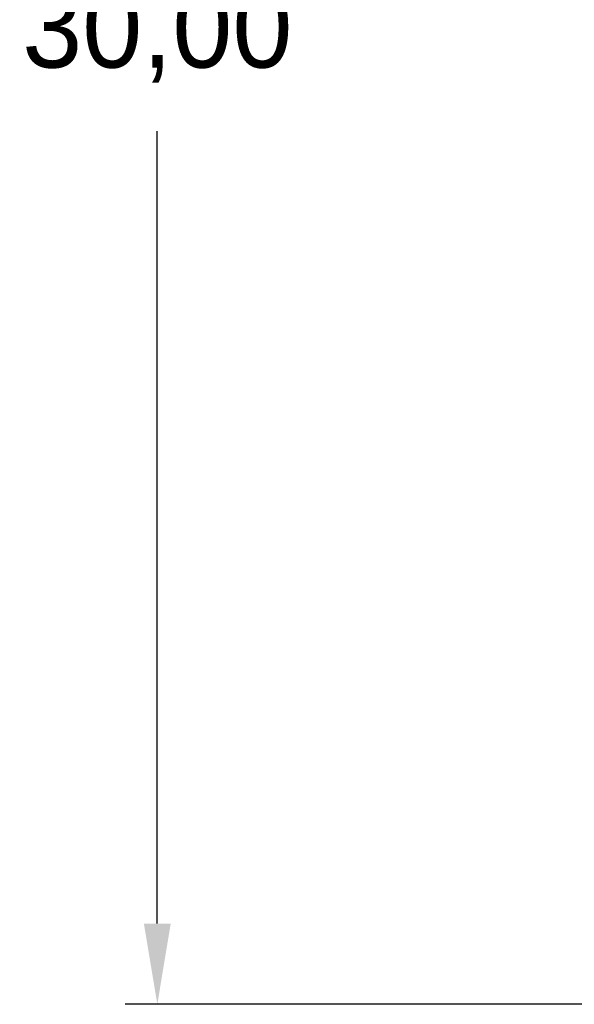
# Model space of a CAD drawing. Header units: millimetres. Extents: x 15 to 428, y 5 to 292.
# Tile 108 of 150: x 220 to 238, y 199 to 230. Entities that reach past the tile are written whole.
import ezdxf

# ---------------------------------------------------------------- set-up
doc = ezdxf.new("R2010")
doc.units = ezdxf.units.MM
doc.header["$PDSIZE"] = -1
doc.dimstyles.new('ISO-25', dxfattribs={"dimtxt": 2.5, "dimasz": 2.5, "dimexe": 1.25, "dimexo": 0.625, "dimtad": 1, "dimtxsty": 'Standard', "dimcen": 2.5, "dimadec": 0, "dimazin": 0, "dimtfac": 1, "dimtmove": 0, "dimatfit": 3, "dimfxl": 0, "dimarcsym": 0})

# ---------------------------------------------------------------- blocks, each defined once
blk = doc.blocks.new('*D25')
at = {"color": 4, "lineweight": -2, "transparency": 16777216}
for p, q in [((243.757, 259.194), (223.681, 259.194)), ((224.681, 256.694), (224.681, 232.176)), ((224.681, 201.694), (224.681, 226.212)), ((243.757, 199.194), (223.681, 199.194))]:
    blk.add_line(p, q, dxfattribs=at)
at = {"color": 4, "transparency": 16777216}
for points in [[(224.264, 256.694), (225.097, 256.694), (224.681, 259.194)], [(224.264, 201.694), (225.097, 201.694), (224.681, 199.194)]]:
    blk.add_solid(points, dxfattribs=at)
at = {"layer": 'Defpoints', "color": 0, "transparency": 16777216}
for p in [(244.757, 259.194), (224.681, 199.194), (244.757, 199.194)]:
    blk.add_point(p, dxfattribs=at)
at = {"color": 4, "transparency": 16777216, "insert": (224.681, 229.194), "char_height": 2.5, "attachment_point": 5}
blk.add_mtext('30,00', dxfattribs=at)

msp = doc.modelspace()

# ---------------------------------------------------------------- dimensions: what is measured, and where the dimension line sits
dim = msp.add_linear_dim(base=(224.681, 199.194), p1=(244.757, 259.194), p2=(244.757, 199.194), angle=90, dimstyle='ISO-25', override={"dimexe": 1, "dimexo": 1, "dimgap": 1.524, "dimtih": 1, "dimtoh": 1, "dimlfac": 0.5, "dimzin": 0, "dimclrd": 4, "dimclre": 4, "dimclrt": 4, "dimadec": 2, "dimtzin": 0})
dim.commit()
dim.dimension.update_dxf_attribs({"geometry": '*D25', "text_midpoint": (224.681, 229.194)})

doc.saveas('drawing.dxf')
